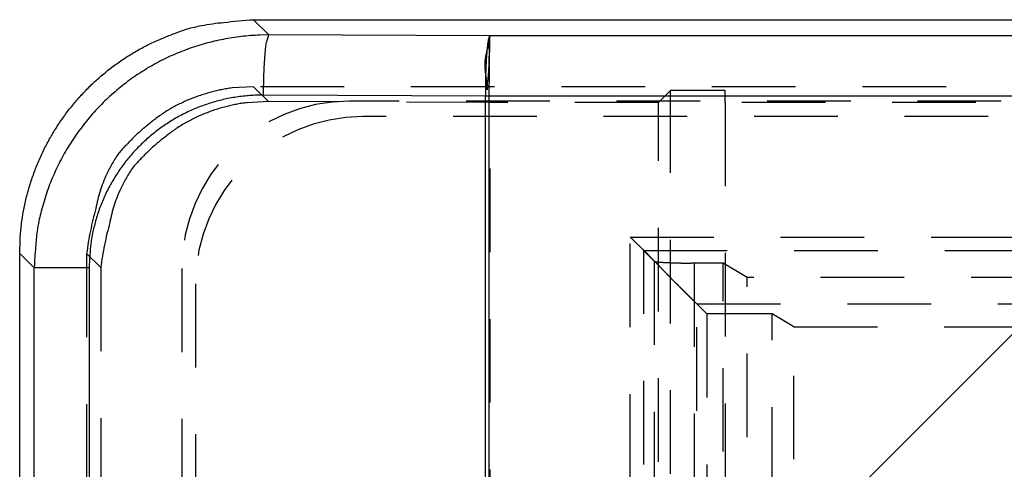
# Model space of a CAD drawing. Extents: x 1.5 to 27.9, y 0.7 to 20.5.
# Tile 12 of 34: x 1.5 to 2.9, y 12.8 to 13.5. Entities that reach past the tile are written whole.
import ezdxf

# ---------------------------------------------------------------- set-up
doc = ezdxf.new("R2010")
doc.units = 0
doc.linetypes.add('HIDDEN', pattern=[0.1875, 0.125, -0.0625])
doc.layers.add('ACSRY', color=30, linetype='CONTINUOUS')

msp = doc.modelspace()

# ---------------------------------------------------------------- linework, layer by layer
at = {"layer": 'ACSRY', "color": 30, "linetype": 'CONTINUOUS'}
for p, q in [((1.8057, 13.5019), (13.6412, 13.5019)), ((1.8286, 13.479), (1.8057, 13.5019)), ((2.159, 13.4775), (1.8286, 13.479)), ((13.7384, 13.4775), (2.159, 13.4775)), ((2.1525, 13.3876), (1.8208, 13.3891)), ((2.1525, 1.8062), (2.1525, 13.3876)), ((13.7397, 13.3876), (2.1577, 13.3876)), ((2.1577, 13.3876), (2.1577, 1.8062)), ((2.2606, 12.3516), (3.1939, 13.285)), ((1.4562, 2.0414), (1.4562, 13.1524)), ((1.4779, 13.1307), (1.4562, 13.1524)), ((1.5599, 13.1307), (1.4779, 13.1307)), ((1.4779, 2.0631), (1.4779, 13.1307)), ((1.5599, 13.1307), (1.5599, 2.0631))]:
    msp.add_line(p, q, dxfattribs=at)
at = {"layer": 'ACSRY', "color": 30, "linetype": 'HIDDEN'}
for p, q in [((13.6412, 13.4017), (1.806, 13.4017)), ((1.806, 13.4017), (1.8281, 13.3796)), ((2.4291, 13.396), (2.4112, 13.3781)), ((2.5112, 13.396), (2.4291, 13.396)), ((2.4291, 1.7978), (2.4291, 13.396)), ((2.5112, 13.3781), (2.5112, 13.396)), ((2.1594, 13.3781), (1.8281, 13.3796)), ((13.9487, 13.3799), (1.9487, 13.3799)), ((2.4112, 13.3781), (2.1594, 13.3781)), ((2.1594, 12.4793), (2.1594, 13.3781)), ((2.4112, 1.8157), (2.4112, 13.3781)), ((2.5112, 13.3781), (2.5112, 12.0125)), ((3.5609, 13.3781), (2.5112, 13.3781)), ((13.9292, 13.3569), (1.9692, 13.3569)), ((2.3689, 13.1767), (13.5285, 13.1767)), ((2.3689, 2.0171), (2.3689, 13.1767)), ((1.5563, 13.1521), (1.5563, 11.8169)), ((1.5773, 13.1311), (1.5563, 13.1521)), ((2.3889, 13.1566), (2.3892, 13.1566)), ((2.4048, 13.1407), (2.3889, 13.1566)), ((2.3892, 2.0369), (2.3892, 13.1569)), ((2.3892, 13.1569), (13.5092, 13.1569)), ((2.4048, 13.1407), (2.4048, 2.053)), ((2.5079, 13.1378), (2.4647, 13.1378)), ((2.4647, 13.1378), (2.4647, 2.056)), ((2.5438, 13.1163), (2.5079, 13.1378)), ((2.5079, 2.056), (2.5079, 13.1378)), ((1.5773, 13.1311), (1.5773, 2.0626)), ((1.6987, 13.1299), (1.6987, 11.7719)), ((1.7192, 13.1069), (1.7192, 2.0869)), ((2.5438, 2.0775), (2.5438, 13.1163)), ((13.3536, 13.1163), (2.5438, 13.1163)), ((2.4688, 13.0768), (2.4837, 13.0619)), ((2.4688, 13.0768), (13.4286, 13.0768)), ((2.4688, 2.117), (2.4688, 13.0768)), ((2.5812, 13.0619), (2.4837, 13.0619)), ((2.4837, 13.0619), (2.4837, 2.1319)), ((2.6136, 13.0425), (2.5812, 13.0619)), ((2.5812, 11.8977), (2.5812, 13.0619)), ((2.6136, 13.0425), (13.2838, 13.0425)), ((2.6136, 12.3945), (2.6136, 13.0425))]:
    msp.add_line(p, q, dxfattribs=at)
at = {"layer": 'ACSRY', "color": 30, "linetype": 'CONTINUOUS'}
for points in [[(1.4562, 13.1524), (1.4568, 13.172, -0.013785), (1.4584, 13.1916, -0.013929), (1.4611, 13.211, -0.013909), (1.4649, 13.2302, -0.013876), (1.4698, 13.2492, -0.013925), (1.4758, 13.2678, -0.014021), (1.4828, 13.2861, -0.014035), (1.4907, 13.304, -0.013991), (1.4998, 13.3214, -0.013932), (1.5097, 13.3383, -0.013853), (1.5206, 13.3546, -0.013854), (1.5324, 13.3703, -0.013934), (1.545, 13.3853, -0.013994), (1.5585, 13.3996, -0.01406), (1.5727, 13.413, -0.014168), (1.5877, 13.4257, -0.01429), (1.6035, 13.4375, -0.013825), (1.6197, 13.4484, -0.012888), (1.6365, 13.4583, -0.014166), (1.654, 13.4673, -0.016921), (1.6726, 13.4753, -0.012995), (1.6902, 13.4823, -0.004692), (1.7065, 13.4881, -0.01816), (1.7279, 13.4931, -0.031252), (1.7614, 13.4977, -0.015279), (1.8057, 13.5019, -0.008035)], [(1.8286, 13.479), (1.8149, 13.4787, 0.009667), (1.8013, 13.478, 0.009712), (1.7876, 13.4767, 0.009682), (1.7741, 13.4749, 0.009631), (1.7606, 13.4725, 0.009616), (1.7472, 13.4696, 0.009617), (1.7339, 13.4662, 0.009628), (1.7208, 13.4623, 0.009656), (1.7078, 13.4579, 0.009704), (1.695, 13.453, 0.009782), (1.6824, 13.4476, 0.009822), (1.67, 13.4417, 0.009834), (1.6579, 13.4353, 0.00981), (1.646, 13.4284, 0.00975), (1.6344, 13.4211, 0.009721), (1.6231, 13.4133, 0.009718), (1.6121, 13.4051, 0.009726), (1.6015, 13.3964, 0.009746), (1.5911, 13.3874, 0.009792), (1.5812, 13.3779, 0.009874), (1.5716, 13.3681, 0.00991), (1.5624, 13.3579, 0.009907), (1.5537, 13.3473, 0.009878), (1.5453, 13.3363, 0.009821), (1.5374, 13.3251, 0.009759), (1.5299, 13.3135, 0.009687), (1.5229, 13.3017, 0.009767), (1.5164, 13.2896, 0.009973), (1.5104, 13.2772, 0.009733), (1.5048, 13.2647, 0.009167), (1.4997, 13.252, 0.010132), (1.4952, 13.2389, 0.012064), (1.4912, 13.2253, 0.009196), (1.4877, 13.2124, 0.003218), (1.4848, 13.2007, 0.012734), (1.4823, 13.1854, 0.021981), (1.48, 13.1618, 0.010765), (1.4779, 13.1307, 0.005683)], [(1.8208, 13.3891), (1.8209, 13.3997, -0.002923), (1.8211, 13.4104, -0.002641), (1.8214, 13.4212, -0.002873), (1.8219, 13.4319, -0.003972), (1.8225, 13.4419, -0.003897), (1.8232, 13.4511, -0.002237), (1.8239, 13.4589, -0.006627), (1.8249, 13.466, -0.019601), (1.8265, 13.4727, -0.024132), (1.8286, 13.479, -0.023541)], [(2.159, 13.4775), (2.1586, 13.477, 0.090419), (2.1581, 13.4762, 0.044714), (2.1577, 13.475, 0.024477), (2.1573, 13.4735, 0.015445), (2.1568, 13.4716, 0.010545), (2.1564, 13.4694, 0.007791), (2.156, 13.4669, 0.005977), (2.1557, 13.4641, 0.004822), (2.1553, 13.461, 0.003956), (2.1549, 13.4576, 0.003351), (2.1546, 13.4539, 0.002917), (2.1543, 13.4499, 0.002633), (2.154, 13.4457, 0.002281), (2.1537, 13.4412, 0.001962), (2.1534, 13.4365, 0.001979), (2.1532, 13.4315, 0.002183), (2.153, 13.4262, 0.001561), (2.1528, 13.4211, 0.000507), (2.1527, 13.4164, 0.002054), (2.1526, 13.4103, 0.003361), (2.1525, 13.4005, 0.001573), (2.1525, 13.3876, 0.00081)], [(2.159, 13.4775), (2.1589, 13.477, 0.023136), (2.1589, 13.4761, 0.007854), (2.1588, 13.4749, 0.003765), (2.1588, 13.4734, 0.00219), (2.1587, 13.4715, 0.001406), (2.1587, 13.4693, 0.000984), (2.1586, 13.4667, 0.000718), (2.1585, 13.4638, 0.000543), (2.1585, 13.4605, 0.000414), (2.1584, 13.457, 0.000325), (2.1584, 13.4532, 0.000262), (2.1583, 13.4492, 0.00021), (2.1583, 13.4449, 0.000166), (2.1582, 13.4404, 0.000129), (2.1582, 13.4358, 0.000105), (2.1581, 13.4309, 0.00008), (2.1581, 13.4258, 0.000055), (2.158, 13.4208, 0.000045), (2.158, 13.4162, 0.000021), (2.1579, 13.4101, -0.000031), (2.1578, 13.4004, -0.000018), (2.1577, 13.3876, -0.000006)], [(2.1582, 13.4704), (2.1582, 13.4704, 0.017078), (2.1582, 13.4705, 0.010189), (2.1582, 13.4705, 0.006048), (2.1582, 13.4706, 0.003588), (2.1582, 13.4707, 0.002349), (2.1582, 13.4708, 0.001613), (2.1582, 13.4708, 0.001109), (2.1582, 13.4709, 0.00069), (2.1582, 13.471, 0.000386), (2.1582, 13.4711, 0.000096), (2.1582, 13.4712, -0.000147), (2.1582, 13.4713, -0.000425), (2.1583, 13.4714, -0.000695), (2.1583, 13.4715, -0.001046), (2.1583, 13.4716, -0.001454), (2.1583, 13.4717, -0.00203), (2.1583, 13.4717, -0.002811), (2.1583, 13.4718, -0.004138), (2.1583, 13.4719, -0.006169), (2.1583, 13.4719, -0.008625), (2.1583, 13.472, -0.016114), (2.1583, 13.472, -0.600175), (2.1583, 13.4719, -0.036181), (2.1583, 13.4719, 0.006257), (2.1583, 13.4719), (2.1583, 13.4719, 0.017076)], [(1.8208, 13.3891), (1.8106, 13.3889, 0.009657), (1.8004, 13.3884, 0.009704), (1.7903, 13.3875, 0.009676), (1.7802, 13.3861, 0.009627), (1.7701, 13.3844, 0.009614), (1.7602, 13.3823, 0.009618), (1.7503, 13.3798, 0.009631), (1.7405, 13.3769, 0.009661), (1.7309, 13.3736, 0.00971), (1.7213, 13.37, 0.00979), (1.712, 13.366, 0.009833), (1.7028, 13.3616, 0.009847), (1.6937, 13.3569, 0.009824), (1.6849, 13.3518, 0.009766), (1.6763, 13.3463, 0.009739), (1.6679, 13.3406, 0.009738), (1.6597, 13.3345, 0.009747), (1.6517, 13.3281, 0.009769), (1.6441, 13.3213, 0.009815), (1.6367, 13.3143, 0.009899), (1.6295, 13.307, 0.009936), (1.6227, 13.2994, 0.009933), (1.6162, 13.2916, 0.009905), (1.61, 13.2835, 0.009849), (1.6041, 13.2751, 0.009787), (1.5986, 13.2665, 0.009715), (1.5934, 13.2577, 0.009794), (1.5885, 13.2488, 0.010001), (1.584, 13.2396, 0.00976), (1.5799, 13.2302, 0.009192), (1.5761, 13.2208, 0.010158), (1.5727, 13.2111, 0.012095), (1.5697, 13.201, 0.009218), (1.5672, 13.1914, 0.003225), (1.565, 13.1827, 0.012764), (1.5631, 13.1714, 0.022027), (1.5614, 13.1538, 0.010785), (1.5599, 13.1307, 0.005692)], [(2.1577, 13.3876), (2.1576, 13.3876, 0.000589), (2.1574, 13.3876, 0.000719), (2.1573, 13.3876, 0.000591), (2.1572, 13.3876, 0.000172), (2.1571, 13.3876, -0.000009), (2.157, 13.3876, -0.000001), (2.1568, 13.3876, 0.000002), (2.1567, 13.3876, 0), (2.1566, 13.3876, -0.000001), (2.1565, 13.3876, 0), (2.1564, 13.3876, 0), (2.1563, 13.3876), (2.1561, 13.3876, 0), (2.156, 13.3876, 0), (2.1559, 13.3876, 0), (2.1558, 13.3876, 0), (2.1557, 13.3876, 0), (2.1555, 13.3876, 0), (2.1554, 13.3876, 0), (2.1553, 13.3876, 0), (2.1552, 13.3876, 0), (2.1551, 13.3876, 0), (2.1549, 13.3876, 0), (2.1548, 13.3876, 0), (2.1547, 13.3876, 0), (2.1546, 13.3876, 0), (2.1545, 13.3876, 0), (2.1544, 13.3876, 0), (2.1542, 13.3876, 0), (2.1541, 13.3876, 0), (2.154, 13.3876, 0), (2.1539, 13.3876, -0.000002), (2.1538, 13.3876, 0), (2.1536, 13.3876, 0.000007), (2.1535, 13.3876, -0.000002), (2.1534, 13.3876, -0.000027), (2.1533, 13.3876, -0.000017), (2.1532, 13.3876, 0.000029), (2.1531, 13.3876, -0.000096), (2.1529, 13.3876, -0.000256), (2.1527, 13.3876, -0.000131), (2.1525, 13.3876, -0.000065)]]:
    msp.add_lwpolyline(points, format="xyb", dxfattribs=at)
at = {"layer": 'ACSRY', "color": 30, "linetype": 'HIDDEN'}
for points in [[(2.1583, 13.4719), (2.1581, 13.4707, 0.001227), (2.1579, 13.4694, 0.002428), (2.1577, 13.4679, 0.000785), (2.1575, 13.4664, -0.003161), (2.1572, 13.4647, -0.006386), (2.1569, 13.463, -0.00993), (2.1564, 13.4611, -0.008958), (2.1559, 13.4592, -0.004773), (2.1553, 13.4572, -0.001822), (2.1547, 13.455, 0.000768), (2.1541, 13.4528, 0.002861), (2.1535, 13.4505, 0.005107), (2.153, 13.4481, 0.006843), (2.1525, 13.4457, 0.008692), (2.1521, 13.4431, 0.010356), (2.1518, 13.4405, 0.01234), (2.1516, 13.4378, 0.012081), (2.1515, 13.435, 0.010207), (2.1516, 13.4322, 0.009191), (2.1518, 13.4292, 0.008088), (2.152, 13.4261, 0.005785), (2.1523, 13.4232, 0.003665), (2.1526, 13.4206, 0.004474), (2.1531, 13.417, 0.003112), (2.1539, 13.4116, 0.001213), (2.1549, 13.4043, 0.000852)], [(2.1557, 13.4051), (2.1563, 13.4105, 0.003433), (2.1568, 13.4157, 0.003777), (2.1573, 13.4209, 0.003763), (2.1576, 13.4259, 0.003328), (2.1579, 13.4308, 0.003033), (2.1581, 13.4355, 0.00276), (2.1582, 13.44, 0.002633), (2.1583, 13.4444, 0.002448), (2.1584, 13.4486, 0.002052), (2.1584, 13.4524, 0.001576), (2.1584, 13.4558, 0.001709), (2.1583, 13.4596, 0.001187), (2.1583, 13.4645, 0.000594), (2.1582, 13.4704, 0.000542)], [(1.806, 13.4017), (1.7741, 13.3998, 0.03485), (1.7424, 13.3935, 0.031674), (1.7107, 13.383, 0.032228), (1.68, 13.3677, 0.039203), (1.6513, 13.3473, 0.033182), (1.6259, 13.3251, 0.017923), (1.6044, 13.3024, 0.040756), (1.5861, 13.2704, 0.067171), (1.5701, 13.2197, 0.036787), (1.5563, 13.1521, 0.020099)], [(2.1549, 13.4043), (2.155, 13.4039, -0.001214), (2.155, 13.4035, -0.001153), (2.155, 13.4031, -0.00121), (2.155, 13.4027, -0.001393), (2.1551, 13.4023, -0.001442), (2.1551, 13.4019, -0.001401), (2.1551, 13.4015, -0.001684), (2.1551, 13.4011, -0.002217), (2.1552, 13.4007, -0.001687), (2.1552, 13.4003, -0.00041), (2.1552, 13.4, -0.0027), (2.1552, 13.3995, -0.005075), (2.1552, 13.3988, -0.002503), (2.1552, 13.3979, -0.001302)], [(2.1552, 13.3979), (2.1552, 13.3975, 0.000484), (2.1551, 13.3972, 0.000691), (2.1551, 13.3971, 0.021633), (2.1552, 13.3972, 0.004904), (2.1552, 13.3975, 0.000048), (2.1552, 13.3978, 0.000023), (2.1552, 13.3982, -0.000085), (2.1552, 13.3986, -0.000321), (2.1553, 13.399, -0.000447), (2.1553, 13.3994, -0.000414), (2.1553, 13.3997, -0.000403), (2.1553, 13.4001, -0.000416), (2.1554, 13.4004, -0.000419), (2.1554, 13.4007, -0.000399), (2.1554, 13.401, -0.000382), (2.1554, 13.4013, -0.000355), (2.1555, 13.4016, -0.000321), (2.1555, 13.4019, -0.000275), (2.1555, 13.4022, -0.000237), (2.1555, 13.4025, -0.000178), (2.1556, 13.4028, -0.000129), (2.1556, 13.4031, -0.000129), (2.1556, 13.4034, -0.000014), (2.1556, 13.4037, 0.000182), (2.1557, 13.4043, 0.000092), (2.1557, 13.4051, 0.000036)], [(1.8281, 13.3796), (1.7961, 13.3778, 0.03471), (1.7642, 13.3717, 0.031593), (1.7324, 13.3613, 0.032197), (1.7015, 13.3461, 0.039237), (1.6728, 13.3259, 0.033274), (1.6472, 13.3038, 0.017993), (1.6256, 13.2812, 0.040953), (1.6072, 13.2493, 0.067593), (1.5911, 13.1986, 0.037024), (1.5773, 13.1311, 0.02022)], [(2.4688, 13.0768), (2.4682, 13.0774, 0.000745), (2.4672, 13.0784, 0.000297), (2.4657, 13.0798, 0.000123), (2.4639, 13.0816, 0.00002), (2.4618, 13.0837, -0.000026), (2.4593, 13.0861, -0.000057), (2.4566, 13.0888, -0.000063), (2.4536, 13.0918, -0.000057), (2.4503, 13.095, -0.000132), (2.4469, 13.0984, -0.000287), (2.4433, 13.102, -0.000442), (2.4396, 13.1057, -0.000647), (2.4357, 13.1096, -0.000811), (2.4317, 13.1136, -0.001004), (2.4276, 13.1178, -0.000949), (2.4234, 13.1221, -0.000666), (2.4192, 13.1264, -0.000465), (2.4149, 13.1308, -0.000304), (2.4106, 13.1353, 0.000039), (2.4062, 13.1399, 0.000627), (2.4015, 13.1446, 0.000353), (2.3972, 13.1491, -0.000781), (2.3932, 13.1532, 0.001829), (2.388, 13.1584, 0.005373), (2.3798, 13.1663, 0.002736), (2.3689, 13.1767, 0.001318)], [(2.4647, 13.1378), (2.46, 13.1378, -0.001293), (2.4554, 13.1378, -0.001435), (2.451, 13.1379, -0.001419), (2.4466, 13.138, -0.001219), (2.4423, 13.1381, -0.001078), (2.4382, 13.1382, -0.000934), (2.4343, 13.1383, -0.000861), (2.4305, 13.1385, -0.000826), (2.4269, 13.1386, -0.000873), (2.4235, 13.1388, -0.001009), (2.4203, 13.1389, -0.001451), (2.4174, 13.1391, -0.002362), (2.4147, 13.1393, -0.002252), (2.4123, 13.1394, -0.000526), (2.4103, 13.1396, -0.004734), (2.4084, 13.1398, -0.017818), (2.4066, 13.1402, -0.02112), (2.4048, 13.1407, -0.0192)]]:
    msp.add_lwpolyline(points, format="xyb", dxfattribs=at)
for centre in [(1.9487, 13.1299), (1.9692, 13.1069)]:
    msp.add_arc(centre, 0.25, 90, 180, dxfattribs=at)

doc.saveas('drawing.dxf')
